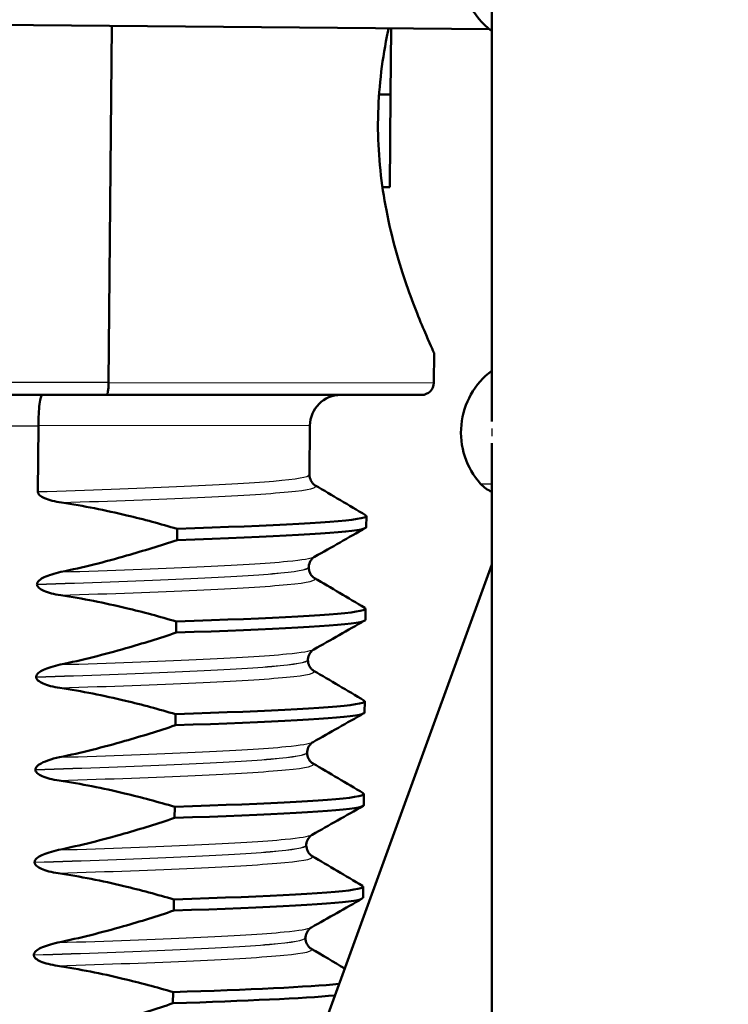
# Model space of a CAD drawing. Header units: millimetres. Extents: x 100 to 2000, y 93 to 2870.
# Tile 26 of 35: x 502 to 514, y 1655 to 1671. Entities that reach past the tile are written whole.
import ezdxf

# ---------------------------------------------------------------- set-up
doc = ezdxf.new("R2010")
doc.units = ezdxf.units.MM
doc.header["$LTSCALE"] = 10
for name, color, linetype, lineweight in [('Dimensions(ISO)', 7, 'Continuous', 25), ('Hatch', 7, 'Continuous', 9), ('Visible Edges(ISO)', 7, 'Continuous', 50), ('Visible Tangent Edges(ISO)', 7, 'Continuous', 25)]:
    doc.layers.add(name, color=color, linetype=linetype, lineweight=lineweight)
doc.styles.add('Text_3.5mm', font='arial.ttf', dxfattribs={"width": 0.9})
doc.dimstyles.new('KS-STANDARD', dxfattribs={"dimscale": 10, "dimtxt": 3.5, "dimasz": 2.5, "dimexe": 3.175, "dimexo": 0, "dimgap": 0.8, "dimtad": 1, "dimdec": 1, "dimrnd": 1e-08, "dimtxsty": 'Text_3.5mm', "dimcen": 0.09, "dimdle": 10, "dimclrd": 7, "dimclre": 7, "dimclrt": 7, "dimadec": 0, "dimazin": 2, "dimtfac": 0.714286, "dimtdec": 4, "dimtmove": 0, "dimatfit": 3, "dimfxl": 0, "dimtolj": 1, "dimlwd": 25, "dimlwe": 25, "dimarcsym": 0})

# ---------------------------------------------------------------- blocks, each defined once
blk = doc.blocks.new('*D11')
at = {"layer": 'Defpoints', "color": 0, "linetype": 'Continuous'}
for p in [(651.532, 2056.518), (400.132, 1764.236), (651.532, 1555.966)]:
    blk.add_point(p, dxfattribs=at)
at = {"layer": 'Dimensions(ISO)', "color": 7, "linetype": 'Continuous', "lineweight": 25}
for p, q in [((400.132, 1764.236), (400.132, 2088.268)), ((651.532, 1555.966), (651.532, 2088.268)), ((425.132, 2056.518), (626.532, 2056.518))]:
    blk.add_line(p, q, dxfattribs=at)
at = {"layer": 'Dimensions(ISO)', "color": 7, "linetype": 'Continuous'}
for points in [[(425.132, 2060.685), (425.132, 2052.351), (400.132, 2056.518)], [(626.532, 2060.685), (626.532, 2052.351), (651.532, 2056.518)]]:
    blk.add_solid(points, dxfattribs=at)
at = {"layer": 'Dimensions(ISO)', "color": 7, "linetype": 'Continuous', "lineweight": 25, "insert": (493.805, 2082.388), "char_height": 35, "attachment_point": 4, "style": 'Text_3.5mm'}
blk.add_mtext('\\A1;251', dxfattribs=at)

msp = doc.modelspace()

# ---------------------------------------------------------------- hatches: boundary and pattern name
at = {"layer": 'Hatch'}
h = msp.add_hatch(dxfattribs=at)
h.set_pattern_fill('ANSI31', color=256, scale=254, angle=90, style=0)
h.set_pattern_definition([(135, (0, 0), (-22.45064, -22.45064), [])])
edge = h.paths.add_edge_path()
edge.add_line((591.532, 1548.044), (606.861, 1548.044))
edge.add_line((606.861, 1548.044), (606.725, 1549.986))
edge.add_ellipse((606.427, 1548.824), major_axis=(1.199, -0.042), ratio=1, start_angle=77.607, end_angle=90)
edge.add_line((606.469, 1550.023), (594.511, 1550.441))
edge.add_ellipse((594.514, 1550.541), major_axis=(-0.0999, 0.0035), ratio=1, start_angle=0, end_angle=90, ccw=False)
edge.add_line((594.414, 1550.544), (594.428, 1550.944))
edge.add_ellipse((594.528, 1550.94), major_axis=(0.0035, 0.0999), ratio=1, start_angle=2, end_angle=90, ccw=False)
edge.add_line((594.528, 1551.04), (606.652, 1551.04))
edge.add_line((606.652, 1551.04), (606.581, 1552.048))
edge.add_ellipse((605.584, 1551.978), major_axis=(-0.07, 0.998), ratio=1, start_angle=270, end_angle=341)
edge.add_line((605.843, 1552.944), (595.797, 1555.636))
edge.add_ellipse((596.056, 1556.602), major_axis=(-0.966, 0.259), ratio=1, start_angle=54.5, end_angle=90, ccw=False)
edge.add_line((595.284, 1555.966), (593.62, 1557.984))
edge.add_ellipse((594.392, 1558.621), major_axis=(-0.636, 0.772), ratio=1, start_angle=54.5, end_angle=90, ccw=False)
edge.add_line((593.394, 1558.551), (593.248, 1560.647))
edge.add_ellipse((589.756, 1560.403), major_axis=(-0.244, 3.491), ratio=1, start_angle=270, end_angle=353)
edge.add_line((589.939, 1563.898), (565.465, 1565.181))
edge.add_spline(control_points=[(565.465, 1565.181), (563.832, 1565.267), (562.225, 1565.618), (559.188, 1566.826), (557.778, 1567.675), (555.045, 1569.999), (553.818, 1571.542), (552.026, 1575.013), (551.477, 1576.907), (551.307, 1578.853)], knot_values=[-2.152597, -2.152597, -2.152597, -2.152597, -1.662265, -1.662265, -1.171933, -1.171933, -0.585967, -0.585967, 0, 0, 0, 0], degree=3, periodic=0)
edge.add_line((551.307, 1578.853), (536.092, 1752.761))
edge.add_ellipse((534.598, 1752.63), major_axis=(-0.131, 1.494), ratio=1, start_angle=270, end_angle=354.5)
edge.add_line((534.611, 1754.13), (526.127, 1754.204))
edge.add_line((526.127, 1754.204), (517.173, 1754.282))
edge.add_line((517.173, 1754.282), (517.117, 1747.782))
edge.add_line((517.117, 1747.782), (518.831, 1747.767))
edge.add_ellipse((518.822, 1746.767), major_axis=(1, -0.009), ratio=1, start_angle=10, end_angle=90, ccw=False)
edge.add_line((519.809, 1746.933), (520.02, 1745.67))
edge.add_ellipse((520.513, 1745.753), major_axis=(0.083, -0.493), ratio=1, start_angle=270, end_angle=350)
edge.add_line((520.509, 1745.253), (526.646, 1745.199))
edge.add_ellipse((526.607, 1740.699), major_axis=(4.5, -0.039), ratio=1, start_angle=5.5, end_angle=90, ccw=False)
edge.add_line((531.09, 1741.091), (545.669, 1574.446))
edge.add_spline(control_points=[(545.669, 1574.446), (545.859, 1572.275), (546.403, 1570.15), (548.154, 1566.159), (549.35, 1564.319), (552.574, 1560.786), (554.688, 1559.223), (559.397, 1556.996), (561.946, 1556.353), (564.547, 1556.217)], knot_values=[-2.870129, -2.870129, -2.870129, -2.870129, -2.216354, -2.216354, -1.562578, -1.562578, -0.781289, -0.781289, 0, 0, 0, 0], degree=3, periodic=0)
edge.add_line((564.547, 1556.217), (579.047, 1555.457))
edge.add_ellipse((578.524, 1545.471), major_axis=(9.986, -0.523), ratio=1, start_angle=37.8602, end_angle=90, ccw=False)
edge.add_ellipse((594.935, 1556.902), major_axis=(5.716, -8.205), ratio=1, start_angle=270, end_angle=302.2923)
edge.add_ellipse((591.532, 1547.544), major_axis=(0.143, 0.479), ratio=1, start_angle=16.5598, end_angle=90, ccw=False)
edge = h.paths.add_edge_path()
edge.add_line((477.128, 1754.632), (468.644, 1754.706))
edge.add_ellipse((468.671, 1757.706), major_axis=(-3, 0.026), ratio=1, start_angle=5.5, end_angle=90, ccw=False)
edge.add_line((465.682, 1757.444), (465.251, 1762.367))
edge.add_ellipse((463.757, 1762.236), major_axis=(-0.131, 1.494), ratio=1, start_angle=270, end_angle=355)
edge.add_line((463.757, 1763.736), (448.632, 1763.736))
edge.add_line((448.632, 1763.736), (448.632, 1757.736))
edge.add_line((448.632, 1757.736), (450.132, 1757.736))
edge.add_line((450.132, 1757.736), (454.132, 1757.736))
edge.add_ellipse((454.132, 1756.736), major_axis=(1, 0), ratio=1, start_angle=0, end_angle=90, ccw=False)
edge.add_line((455.132, 1756.736), (455.132, 1746.786))
edge.add_line((455.132, 1746.786), (456.961, 1739.96))
edge.add_ellipse((459.858, 1740.736), major_axis=(0.776, -2.898), ratio=1, start_angle=270, end_angle=345)
edge.add_line((459.858, 1737.736), (462.005, 1737.736))
edge.add_ellipse((462.005, 1740.736), major_axis=(3, 0), ratio=1, start_angle=270, end_angle=345.7615)
edge.add_line((464.912, 1739.998), (465.593, 1742.682))
edge.add_ellipse((469.47, 1741.698), major_axis=(0.984, 3.877), ratio=1, start_angle=13.7385, end_angle=90, ccw=False)
edge.add_line((469.505, 1745.698), (482.589, 1745.584))
edge.add_ellipse((482.594, 1746.084), major_axis=(0.5, -0.004), ratio=1, start_angle=270, end_angle=350)
edge.add_line((483.085, 1745.992), (483.319, 1747.251))
edge.add_ellipse((484.302, 1747.069), major_axis=(0.182, 0.983), ratio=1, start_angle=10, end_angle=90, ccw=False)
edge.add_line((484.311, 1748.069), (486.025, 1748.054))
edge.add_line((486.025, 1748.054), (486.082, 1754.553))
edge.add_line((486.082, 1754.553), (477.128, 1754.632))
edge = h.paths.add_edge_path()
edge.add_line((706.565, 1548.044), (711.532, 1548.044))
edge.add_ellipse((711.532, 1547.544), major_axis=(0.5, 0), ratio=1, start_angle=16.5598, end_angle=90, ccw=False)
edge.add_ellipse((708.128, 1556.902), major_axis=(9.215, 3.883), ratio=1, start_angle=270, end_angle=302.2923)
edge.add_ellipse((724.539, 1545.471), major_axis=(5.716, 8.205), ratio=1, start_angle=37.8602, end_angle=90, ccw=False)
edge.add_line((724.016, 1555.457), (906.487, 1565.02))
edge.add_spline(control_points=[(906.487, 1565.02), (908.663, 1565.134), (910.806, 1565.603), (914.856, 1567.213), (916.736, 1568.344), (920.38, 1571.443), (922.015, 1573.502), (924.405, 1578.13), (925.137, 1580.655), (925.364, 1583.249)], knot_values=[-2.870129, -2.870129, -2.870129, -2.870129, -2.216354, -2.216354, -1.562578, -1.562578, -0.781289, -0.781289, 0, 0, 0, 0], degree=3, periodic=0)
edge.add_line((925.364, 1583.249), (936.477, 1710.268))
edge.add_ellipse((1036.096, 1701.552), major_axis=(8.716, 99.619), ratio=1, start_angle=77, end_angle=90, ccw=False)
edge.add_line((940.99, 1732.454), (942.545, 1737.238))
edge.add_ellipse((923.524, 1743.419), major_axis=(6.18, 19.021), ratio=1, start_angle=270, end_angle=273)
edge.add_line((942.842, 1738.242), (945.132, 1746.786))
edge.add_line((945.132, 1746.786), (945.132, 1756.736))
edge.add_ellipse((946.132, 1756.736), major_axis=(0, 1), ratio=1, start_angle=0, end_angle=90, ccw=False)
edge.add_line((946.132, 1757.736), (950.132, 1757.736))
edge.add_line((950.132, 1757.736), (951.632, 1757.736))
edge.add_line((951.632, 1757.736), (951.632, 1763.736))
edge.add_line((951.632, 1763.736), (936.506, 1763.736))
edge.add_ellipse((936.506, 1762.236), major_axis=(-1.5, 0), ratio=1, start_angle=270, end_angle=355)
edge.add_line((935.012, 1762.367), (919.727, 1587.656))
edge.add_spline(control_points=[(919.727, 1587.656), (919.584, 1586.028), (919.176, 1584.434), (917.863, 1581.44), (916.966, 1580.061), (914.548, 1577.411), (912.963, 1576.239), (909.431, 1574.568), (907.519, 1574.086), (905.569, 1573.984)], knot_values=[-2.152597, -2.152597, -2.152597, -2.152597, -1.662265, -1.662265, -1.171933, -1.171933, -0.585967, -0.585967, 0, 0, 0, 0], degree=3, periodic=0)
edge.add_line((905.569, 1573.984), (713.124, 1563.898))
edge.add_ellipse((713.307, 1560.403), major_axis=(-3.495, -0.183), ratio=1, start_angle=270, end_angle=353)
edge.add_line((709.816, 1560.647), (709.669, 1558.551))
edge.add_ellipse((708.671, 1558.621), major_axis=(-0.07, -0.998), ratio=1, start_angle=54.5, end_angle=90, ccw=False)
edge.add_line((709.443, 1557.984), (707.779, 1555.966))
edge.add_ellipse((707.007, 1556.602), major_axis=(-0.636, -0.772), ratio=1, start_angle=54.5, end_angle=90, ccw=False)
edge.add_line((707.266, 1555.636), (697.221, 1552.944))
edge.add_ellipse((697.479, 1551.978), major_axis=(-0.966, -0.259), ratio=1, start_angle=270, end_angle=341)
edge.add_line((696.482, 1552.048), (696.411, 1551.04))
edge.add_line((696.411, 1551.04), (708.535, 1551.04))
edge.add_ellipse((708.535, 1550.94), major_axis=(0.1, 0), ratio=1, start_angle=2, end_angle=90, ccw=False)
edge.add_line((708.635, 1550.944), (708.649, 1550.544))
edge.add_ellipse((708.549, 1550.541), major_axis=(0.0035, -0.0999), ratio=1, start_angle=0, end_angle=90, ccw=False)
edge.add_line((708.553, 1550.441), (696.594, 1550.023))
edge.add_ellipse((696.636, 1548.824), major_axis=(1.162, 0.298), ratio=1, start_angle=77.607, end_angle=90)
edge.add_line((696.338, 1549.986), (696.202, 1548.044))
edge.add_line((696.202, 1548.044), (706.565, 1548.044))

# ---------------------------------------------------------------- linework, layer by layer
at = {"layer": 'Visible Edges(ISO)'}
for p, q in [((509.728, 1671.638), (509.728, 1664.489)), ((509.688, 1670.844), (490.882, 1671.008)), ((503.521, 1665.121), (503.571, 1670.898)), ((508.089, 1669.786), (508.099, 1670.858)), ((507.901, 1669.788), (508.089, 1669.786)), ((508.076, 1668.284), (508.089, 1669.786)), ((507.884, 1669.222), (507.887, 1669.497)), ((507.957, 1668.285), (508.076, 1668.284)), ((508.793, 1665.602), (508.789, 1665.119)), ((503.521, 1665.121), (503.521, 1665.121)), ((500.847, 1664.921), (503.485, 1664.921)), ((508.589, 1664.921), (503.485, 1664.921)), ((502.384, 1664.421), (502.374, 1663.354)), ((502.384, 1664.422), (502.384, 1664.421)), ((506.782, 1664.426), (506.775, 1663.628)), ((509.728, 1664.138), (509.728, 1654.277)), ((507.694, 1662.78), (507.696, 1662.96)), ((504.63, 1662.752), (504.629, 1662.571)), ((509.728, 1662.172), (503.348, 1644.645)), ((506.762, 1662.128), (506.762, 1662.127)), ((502.361, 1661.854), (502.361, 1661.853)), ((507.681, 1661.279), (507.683, 1661.459)), ((504.617, 1661.251), (504.616, 1661.071)), ((506.749, 1660.627), (506.749, 1660.626)), ((502.348, 1660.353), (502.348, 1660.352)), ((507.668, 1659.778), (507.669, 1659.958)), ((504.604, 1659.75), (504.603, 1659.57)), ((506.736, 1659.126), (506.736, 1659.125)), ((502.335, 1658.852), (502.335, 1658.851)), ((507.655, 1658.277), (507.656, 1658.457)), ((504.591, 1658.249), (504.589, 1658.069)), ((506.723, 1657.625), (506.723, 1657.624)), ((502.322, 1657.351), (502.322, 1657.35)), ((507.642, 1656.776), (507.643, 1656.956)), ((504.578, 1656.748), (504.576, 1656.568)), ((506.71, 1656.124), (506.71, 1656.123)), ((502.309, 1655.85), (502.309, 1655.849)), ((504.565, 1655.247), (504.563, 1655.067))]:
    msp.add_line(p, q, dxfattribs=at)
for centre, radius, start, end in [((510.478, 1671.814), 1.25, 126.8699, 233.1301), ((510.478, 1664.314), 1.25, 126.8699, 221.8103), ((508.589, 1665.121), 0.2, 270, 359.5), ((507.282, 1664.421), 0.5, 90, 179.5), ((509.919, 1663.814), 0.5, 221.8103, 247.5445)]:
    msp.add_arc(centre, radius, start, end, dxfattribs=at)
for points, knots in [([(507.887, 1669.497), (507.899, 1669.935), (507.957, 1670.388), (508.048, 1670.822), (508.052, 1670.84), (508.056, 1670.859)], [1.1640323, 1.1640323, 1.1640323, 1.1640323, 1.2942934, 1.2942934, 1.2999834, 1.2999834, 1.2999834, 1.2999834]), ([(508.793, 1665.602), (508.793, 1665.602), (508.746, 1665.7), (508.579, 1666.086), (508.46, 1666.375), (508.233, 1667.034), (508.108, 1667.452), (507.939, 1668.331), (507.889, 1668.784), (507.884, 1669.222)], [0.5751742, 0.5751742, 0.5751742, 0.5751742, 0.7188162, 0.7188162, 0.8624582, 0.8624582, 1.0064033, 1.0064033, 1.1366644, 1.1366644, 1.1366644, 1.1366644]), ([(503.485, 1664.921), (503.485, 1664.921), (503.485, 1664.921), (503.49, 1664.921), (503.495, 1664.927), (503.504, 1664.948), (503.508, 1664.963), (503.514, 1665), (503.517, 1665.022), (503.52, 1665.069), (503.521, 1665.095), (503.521, 1665.121)], [-0.03167383, -0.03167383, -0.03167383, -0.03167383, -0.03152626, -0.03152626, -0.02335987, -0.02335987, -0.01547845, -0.01547845, -0.00771078, -0.00771078, 0, 0, 0, 0]), ([(502.45, 1664.921), (502.45, 1664.921), (502.45, 1664.921), (502.441, 1664.921), (502.432, 1664.907), (502.416, 1664.855), (502.409, 1664.818), (502.397, 1664.725), (502.392, 1664.671), (502.385, 1664.551), (502.384, 1664.487), (502.384, 1664.422)], [-0.00032025, -0.00032025, -0.00032025, -0.00032025, 0, 0, 0.02016604, 0.02016604, 0.03980443, 0.03980443, 0.05928019, 0.05928019, 0.07867133, 0.07867133, 0.07867133, 0.07867133]), ([(506.775, 1663.628), (506.775, 1663.594), (506.784, 1663.56), (506.809, 1663.51), (506.823, 1663.493), (506.848, 1663.468), (506.859, 1663.461), (506.867, 1663.456), (506.868, 1663.456), (506.868, 1663.455)], [0, 0, 0, 0, 0.01563679, 0.01563679, 0.02960477, 0.02960477, 0.04518607, 0.04518607, 0.04675566, 0.04675566, 0.04675566, 0.04675566]), ([(502.374, 1663.354), (502.374, 1663.349), (502.375, 1663.344), (502.377, 1663.335), (502.379, 1663.33), (502.387, 1663.315), (502.394, 1663.306), (502.425, 1663.278), (502.457, 1663.261), (502.555, 1663.218), (502.652, 1663.193), (502.759, 1663.177)], [-0.05473825, -0.05473825, -0.05473825, -0.05473825, -0.05269081, -0.05269081, -0.05054514, -0.05054514, -0.04561181, -0.04561181, -0.03251755, -0.03251755, 0, 0, 0, 0]), ([(502.759, 1663.177), (503.115, 1663.124), (503.468, 1663.053), (504.091, 1662.904), (504.362, 1662.831), (504.63, 1662.752)], [-0.1920259, -0.1920259, -0.1920259, -0.1920259, -0.0840256, -0.0840256, 0, 0, 0, 0]), ([(504.63, 1662.752), (506.206, 1662.804), (507.314, 1662.86), (507.611, 1662.923), (507.689, 1662.94), (507.71, 1662.957), (507.678, 1662.974)], [52.423241, 52.423241, 52.423241, 52.423241, 53.249787, 53.249787, 53.249787, 53.467266, 53.467266, 53.467266, 53.467266]), ([(504.629, 1662.571), (506.204, 1662.624), (507.312, 1662.68), (507.609, 1662.743), (507.665, 1662.755), (507.692, 1662.767), (507.691, 1662.78)], [52.4232414, 52.4232414, 52.4232414, 52.4232414, 53.2497872, 53.2497872, 53.2497872, 53.4070751, 53.4070751, 53.4070751, 53.4070751]), ([(504.629, 1662.571), (504.359, 1662.481), (504.086, 1662.396), (503.462, 1662.217), (503.107, 1662.127), (502.749, 1662.053)], [-0.1951068, -0.1951068, -0.1951068, -0.1951068, -0.109617, -0.109617, 0, 0, 0, 0]), ([(506.858, 1662.299), (506.851, 1662.295), (506.84, 1662.288), (506.815, 1662.265), (506.803, 1662.251), (506.777, 1662.209), (506.765, 1662.175), (506.763, 1662.136), (506.762, 1662.132), (506.762, 1662.128)], [0, 0, 0, 0, 0.01675146, 0.01675146, 0.02873921, 0.02873921, 0.0449543, 0.0449543, 0.04675997, 0.04675997, 0.04675997, 0.04675997]), ([(506.762, 1662.127), (506.762, 1662.093), (506.771, 1662.059), (506.796, 1662.009), (506.81, 1661.992), (506.835, 1661.967), (506.846, 1661.96), (506.854, 1661.955), (506.855, 1661.955), (506.855, 1661.955)], [0, 0, 0, 0, 0.01563679, 0.01563679, 0.02960477, 0.02960477, 0.04518607, 0.04518607, 0.04675566, 0.04675566, 0.04675566, 0.04675566]), ([(502.749, 1662.053), (502.643, 1662.031), (502.547, 1662.001), (502.45, 1661.954), (502.421, 1661.937), (502.388, 1661.909), (502.379, 1661.899), (502.368, 1661.882), (502.366, 1661.877), (502.363, 1661.868), (502.362, 1661.865), (502.362, 1661.861), (502.361, 1661.859), (502.361, 1661.857), (502.361, 1661.857), (502.361, 1661.856), (502.361, 1661.855), (502.361, 1661.855), (502.361, 1661.854), (502.361, 1661.854)], [-0.03978694, -0.03978694, -0.03978694, -0.03978694, -0.01651478, -0.01651478, -0.0075637, -0.0075637, -0.00358267, -0.00358267, -0.00171374, -0.00171374, -0.00084489, -0.00084489, -0.00042059, -0.00042059, -0.00020999, -0.00020999, -0.00010493, -0.00010493, 0, 0, 0, 0]), ([(502.361, 1661.853), (502.361, 1661.848), (502.362, 1661.843), (502.364, 1661.834), (502.366, 1661.829), (502.374, 1661.815), (502.381, 1661.805), (502.412, 1661.777), (502.444, 1661.76), (502.542, 1661.717), (502.639, 1661.692), (502.746, 1661.676)], [-0.05473825, -0.05473825, -0.05473825, -0.05473825, -0.05269081, -0.05269081, -0.05054514, -0.05054514, -0.04561181, -0.04561181, -0.03251755, -0.03251755, 0, 0, 0, 0]), ([(502.746, 1661.676), (503.102, 1661.623), (503.455, 1661.552), (504.078, 1661.403), (504.349, 1661.33), (504.617, 1661.251)], [-0.1920259, -0.1920259, -0.1920259, -0.1920259, -0.0840256, -0.0840256, 0, 0, 0, 0]), ([(504.617, 1661.251), (506.193, 1661.303), (507.301, 1661.359), (507.597, 1661.422), (507.676, 1661.439), (507.697, 1661.456), (507.665, 1661.474)], [46.140056, 46.140056, 46.140056, 46.140056, 46.966602, 46.966602, 46.966602, 47.184081, 47.184081, 47.184081, 47.184081]), ([(504.616, 1661.071), (506.191, 1661.123), (507.299, 1661.179), (507.596, 1661.242), (507.652, 1661.254), (507.679, 1661.266), (507.678, 1661.279)], [46.1400561, 46.1400561, 46.1400561, 46.1400561, 46.9666019, 46.9666019, 46.9666019, 47.1238898, 47.1238898, 47.1238898, 47.1238898]), ([(504.616, 1661.071), (504.346, 1660.98), (504.073, 1660.895), (503.449, 1660.716), (503.094, 1660.626), (502.736, 1660.552)], [-0.1951068, -0.1951068, -0.1951068, -0.1951068, -0.109617, -0.109617, 0, 0, 0, 0]), ([(506.845, 1660.798), (506.838, 1660.794), (506.827, 1660.787), (506.802, 1660.764), (506.79, 1660.75), (506.764, 1660.708), (506.752, 1660.674), (506.749, 1660.635), (506.749, 1660.631), (506.749, 1660.627)], [0, 0, 0, 0, 0.01675146, 0.01675146, 0.02873921, 0.02873921, 0.0449543, 0.0449543, 0.04675997, 0.04675997, 0.04675997, 0.04675997]), ([(502.736, 1660.552), (502.63, 1660.53), (502.534, 1660.5), (502.437, 1660.453), (502.408, 1660.436), (502.375, 1660.408), (502.366, 1660.398), (502.355, 1660.381), (502.353, 1660.376), (502.35, 1660.367), (502.349, 1660.364), (502.348, 1660.36), (502.348, 1660.358), (502.348, 1660.356), (502.348, 1660.356), (502.348, 1660.355), (502.348, 1660.354), (502.348, 1660.354), (502.348, 1660.353), (502.348, 1660.353)], [-0.03978694, -0.03978694, -0.03978694, -0.03978694, -0.01651478, -0.01651478, -0.0075637, -0.0075637, -0.00358267, -0.00358267, -0.00171374, -0.00171374, -0.00084489, -0.00084489, -0.00042059, -0.00042059, -0.00020999, -0.00020999, -0.00010493, -0.00010493, 0, 0, 0, 0]), ([(506.749, 1660.626), (506.749, 1660.592), (506.758, 1660.558), (506.783, 1660.508), (506.797, 1660.491), (506.822, 1660.466), (506.833, 1660.459), (506.841, 1660.454), (506.841, 1660.454), (506.842, 1660.454)], [0, 0, 0, 0, 0.01563679, 0.01563679, 0.02960477, 0.02960477, 0.04518607, 0.04518607, 0.04675566, 0.04675566, 0.04675566, 0.04675566]), ([(502.348, 1660.352), (502.348, 1660.347), (502.349, 1660.342), (502.351, 1660.333), (502.353, 1660.328), (502.36, 1660.314), (502.368, 1660.304), (502.399, 1660.276), (502.431, 1660.259), (502.529, 1660.216), (502.625, 1660.192), (502.733, 1660.175)], [-0.05473825, -0.05473825, -0.05473825, -0.05473825, -0.05269081, -0.05269081, -0.05054514, -0.05054514, -0.04561181, -0.04561181, -0.03251755, -0.03251755, 0, 0, 0, 0]), ([(502.733, 1660.175), (503.089, 1660.122), (503.442, 1660.051), (504.065, 1659.902), (504.336, 1659.829), (504.604, 1659.75)], [-0.1920259, -0.1920259, -0.1920259, -0.1920259, -0.0840256, -0.0840256, 0, 0, 0, 0]), ([(504.604, 1659.75), (506.18, 1659.802), (507.287, 1659.858), (507.584, 1659.921), (507.662, 1659.938), (507.684, 1659.955), (507.652, 1659.973)], [39.856871, 39.856871, 39.856871, 39.856871, 40.683417, 40.683417, 40.683417, 40.900896, 40.900896, 40.900896, 40.900896]), ([(504.603, 1659.57), (506.178, 1659.622), (507.286, 1659.678), (507.583, 1659.741), (507.639, 1659.753), (507.666, 1659.765), (507.665, 1659.778)], [39.8568708, 39.8568708, 39.8568708, 39.8568708, 40.6834166, 40.6834166, 40.6834166, 40.8407045, 40.8407045, 40.8407045, 40.8407045]), ([(504.603, 1659.57), (504.333, 1659.479), (504.06, 1659.394), (503.435, 1659.215), (503.081, 1659.126), (502.723, 1659.051)], [-0.1951068, -0.1951068, -0.1951068, -0.1951068, -0.109617, -0.109617, 0, 0, 0, 0]), ([(506.832, 1659.297), (506.825, 1659.293), (506.814, 1659.286), (506.789, 1659.263), (506.777, 1659.25), (506.751, 1659.207), (506.739, 1659.173), (506.736, 1659.134), (506.736, 1659.13), (506.736, 1659.126)], [0, 0, 0, 0, 0.01675146, 0.01675146, 0.02873921, 0.02873921, 0.0449543, 0.0449543, 0.04675997, 0.04675997, 0.04675997, 0.04675997]), ([(506.736, 1659.125), (506.736, 1659.091), (506.745, 1659.057), (506.77, 1659.007), (506.784, 1658.99), (506.809, 1658.965), (506.82, 1658.958), (506.828, 1658.953), (506.828, 1658.953), (506.829, 1658.953)], [0, 0, 0, 0, 0.01563679, 0.01563679, 0.02960477, 0.02960477, 0.04518607, 0.04518607, 0.04675566, 0.04675566, 0.04675566, 0.04675566]), ([(502.723, 1659.051), (502.661, 1659.038), (502.597, 1659.022), (502.482, 1658.981), (502.434, 1658.959), (502.383, 1658.925), (502.367, 1658.913), (502.348, 1658.891), (502.343, 1658.882), (502.337, 1658.866), (502.335, 1658.859), (502.335, 1658.852)], [-0.03714578, -0.03714578, -0.03714578, -0.03714578, -0.02352479, -0.02352479, -0.01076423, -0.01076423, -0.00516478, -0.00516478, -0.00220521, -0.00220521, 0, 0, 0, 0]), ([(502.335, 1658.851), (502.335, 1658.846), (502.335, 1658.841), (502.338, 1658.832), (502.34, 1658.827), (502.347, 1658.813), (502.355, 1658.804), (502.386, 1658.775), (502.418, 1658.758), (502.515, 1658.715), (502.612, 1658.691), (502.72, 1658.674)], [-0.05473825, -0.05473825, -0.05473825, -0.05473825, -0.05269081, -0.05269081, -0.05054514, -0.05054514, -0.04561181, -0.04561181, -0.03251755, -0.03251755, 0, 0, 0, 0]), ([(502.72, 1658.674), (503.076, 1658.621), (503.429, 1658.55), (504.052, 1658.402), (504.322, 1658.328), (504.591, 1658.249)], [-0.1920259, -0.1920259, -0.1920259, -0.1920259, -0.0840256, -0.0840256, 0, 0, 0, 0]), ([(504.591, 1658.249), (506.167, 1658.301), (507.274, 1658.357), (507.571, 1658.42), (507.649, 1658.437), (507.671, 1658.454), (507.639, 1658.472)], [33.573686, 33.573686, 33.573686, 33.573686, 34.400231, 34.400231, 34.400231, 34.61771, 34.61771, 34.61771, 34.61771]), ([(504.589, 1658.069), (506.165, 1658.121), (507.273, 1658.177), (507.57, 1658.24), (507.626, 1658.252), (507.653, 1658.264), (507.652, 1658.277)], [33.5736855, 33.5736855, 33.5736855, 33.5736855, 34.4002313, 34.4002313, 34.4002313, 34.5575192, 34.5575192, 34.5575192, 34.5575192]), ([(504.589, 1658.069), (504.32, 1657.978), (504.047, 1657.893), (503.422, 1657.714), (503.067, 1657.625), (502.71, 1657.55)], [-0.1951068, -0.1951068, -0.1951068, -0.1951068, -0.109617, -0.109617, 0, 0, 0, 0]), ([(506.819, 1657.796), (506.812, 1657.792), (506.801, 1657.785), (506.776, 1657.762), (506.764, 1657.749), (506.738, 1657.706), (506.726, 1657.672), (506.723, 1657.633), (506.723, 1657.629), (506.723, 1657.625)], [0, 0, 0, 0, 0.01675146, 0.01675146, 0.02873921, 0.02873921, 0.0449543, 0.0449543, 0.04675997, 0.04675997, 0.04675997, 0.04675997]), ([(502.71, 1657.55), (502.603, 1657.528), (502.507, 1657.498), (502.411, 1657.451), (502.381, 1657.435), (502.349, 1657.406), (502.339, 1657.396), (502.329, 1657.379), (502.326, 1657.374), (502.324, 1657.365), (502.323, 1657.362), (502.322, 1657.358), (502.322, 1657.357), (502.322, 1657.355), (502.322, 1657.354), (502.322, 1657.353), (502.322, 1657.352), (502.322, 1657.352), (502.322, 1657.351), (502.322, 1657.351)], [-0.03978694, -0.03978694, -0.03978694, -0.03978694, -0.01651478, -0.01651478, -0.0075637, -0.0075637, -0.00358267, -0.00358267, -0.00171374, -0.00171374, -0.00084489, -0.00084489, -0.00042059, -0.00042059, -0.00020999, -0.00020999, -0.00010493, -0.00010493, 0, 0, 0, 0]), ([(506.723, 1657.624), (506.723, 1657.59), (506.732, 1657.556), (506.757, 1657.506), (506.771, 1657.489), (506.796, 1657.464), (506.807, 1657.457), (506.815, 1657.453), (506.815, 1657.452), (506.816, 1657.452)], [0, 0, 0, 0, 0.01563679, 0.01563679, 0.02960477, 0.02960477, 0.04518607, 0.04518607, 0.04675566, 0.04675566, 0.04675566, 0.04675566]), ([(502.322, 1657.35), (502.322, 1657.345), (502.322, 1657.341), (502.325, 1657.331), (502.327, 1657.326), (502.334, 1657.312), (502.342, 1657.303), (502.373, 1657.274), (502.405, 1657.257), (502.502, 1657.214), (502.599, 1657.19), (502.706, 1657.173)], [-0.05473825, -0.05473825, -0.05473825, -0.05473825, -0.05269081, -0.05269081, -0.05054514, -0.05054514, -0.04561181, -0.04561181, -0.03251755, -0.03251755, 0, 0, 0, 0]), ([(502.706, 1657.173), (503.063, 1657.12), (503.416, 1657.049), (504.038, 1656.901), (504.309, 1656.827), (504.578, 1656.748)], [-0.1920259, -0.1920259, -0.1920259, -0.1920259, -0.0840256, -0.0840256, 0, 0, 0, 0]), ([(504.578, 1656.748), (506.154, 1656.8), (507.261, 1656.856), (507.558, 1656.919), (507.636, 1656.936), (507.658, 1656.953), (507.626, 1656.971)], [27.2905, 27.2905, 27.2905, 27.2905, 28.117046, 28.117046, 28.117046, 28.334525, 28.334525, 28.334525, 28.334525]), ([(504.576, 1656.568), (506.152, 1656.62), (507.26, 1656.676), (507.557, 1656.739), (507.613, 1656.751), (507.64, 1656.764), (507.639, 1656.776)], [27.2905002, 27.2905002, 27.2905002, 27.2905002, 28.117046, 28.117046, 28.117046, 28.2743339, 28.2743339, 28.2743339, 28.2743339]), ([(504.576, 1656.568), (504.306, 1656.477), (504.034, 1656.392), (503.409, 1656.213), (503.054, 1656.124), (502.697, 1656.049)], [-0.1951068, -0.1951068, -0.1951068, -0.1951068, -0.109617, -0.109617, 0, 0, 0, 0]), ([(506.806, 1656.295), (506.799, 1656.291), (506.788, 1656.284), (506.763, 1656.261), (506.751, 1656.248), (506.725, 1656.205), (506.713, 1656.171), (506.71, 1656.132), (506.71, 1656.128), (506.71, 1656.124)], [0, 0, 0, 0, 0.01675146, 0.01675146, 0.02873921, 0.02873921, 0.0449543, 0.0449543, 0.04675997, 0.04675997, 0.04675997, 0.04675997]), ([(502.697, 1656.049), (502.59, 1656.027), (502.494, 1655.997), (502.398, 1655.95), (502.368, 1655.934), (502.336, 1655.905), (502.326, 1655.895), (502.316, 1655.878), (502.313, 1655.873), (502.311, 1655.864), (502.31, 1655.861), (502.309, 1655.857), (502.309, 1655.856), (502.309, 1655.854), (502.309, 1655.853), (502.309, 1655.852), (502.309, 1655.851), (502.309, 1655.851), (502.309, 1655.85), (502.309, 1655.85)], [-0.03978694, -0.03978694, -0.03978694, -0.03978694, -0.01651479, -0.01651479, -0.0075637, -0.0075637, -0.00358267, -0.00358267, -0.00171374, -0.00171374, -0.00084489, -0.00084489, -0.00042059, -0.00042059, -0.00020999, -0.00020999, -0.00010493, -0.00010493, 0, 0, 0, 0]), ([(506.71, 1656.123), (506.71, 1656.089), (506.719, 1656.055), (506.744, 1656.006), (506.758, 1655.988), (506.783, 1655.964), (506.794, 1655.956), (506.801, 1655.952), (506.802, 1655.951), (506.803, 1655.951)], [0, 0, 0, 0, 0.01563679, 0.01563679, 0.02960477, 0.02960477, 0.04518607, 0.04518607, 0.04675566, 0.04675566, 0.04675566, 0.04675566]), ([(502.309, 1655.849), (502.309, 1655.844), (502.309, 1655.84), (502.312, 1655.83), (502.314, 1655.825), (502.321, 1655.811), (502.329, 1655.802), (502.36, 1655.773), (502.392, 1655.756), (502.489, 1655.714), (502.586, 1655.689), (502.693, 1655.673)], [-0.05473825, -0.05473825, -0.05473825, -0.05473825, -0.05269081, -0.05269081, -0.05054514, -0.05054514, -0.04561181, -0.04561181, -0.03251755, -0.03251755, 0, 0, 0, 0]), ([(502.693, 1655.673), (503.05, 1655.619), (503.403, 1655.548), (504.025, 1655.4), (504.296, 1655.326), (504.565, 1655.247)], [-0.1920259, -0.1920259, -0.1920259, -0.1920259, -0.0840256, -0.0840256, 0, 0, 0, 0]), ([(504.563, 1655.067), (504.293, 1654.976), (504.021, 1654.891), (503.396, 1654.712), (503.041, 1654.623), (502.683, 1654.548)], [-0.1951068, -0.1951068, -0.1951068, -0.1951068, -0.109617, -0.109617, 0, 0, 0, 0])]:
    msp.add_open_spline(points, degree=3, knots=knots, dxfattribs=at)
for points in [[(506.868, 1663.455), (507.14, 1663.295), (507.412, 1663.135), (507.683, 1662.974)], [(507.682, 1662.766), (507.407, 1662.61), (507.133, 1662.454), (506.858, 1662.299)], [(506.855, 1661.955), (507.127, 1661.794), (507.399, 1661.634), (507.67, 1661.473)], [(507.668, 1661.265), (507.394, 1661.109), (507.12, 1660.953), (506.845, 1660.798)], [(506.842, 1660.454), (507.114, 1660.293), (507.385, 1660.133), (507.657, 1659.973)], [(507.655, 1659.764), (507.381, 1659.608), (507.106, 1659.452), (506.832, 1659.297)], [(506.829, 1658.953), (507.101, 1658.792), (507.372, 1658.632), (507.644, 1658.472)], [(507.642, 1658.263), (507.368, 1658.107), (507.093, 1657.952), (506.819, 1657.796)], [(506.816, 1657.452), (507.088, 1657.291), (507.359, 1657.131), (507.631, 1656.971)], [(507.629, 1656.762), (507.355, 1656.606), (507.08, 1656.451), (506.806, 1656.295)], [(506.803, 1655.951), (506.984, 1655.844), (507.165, 1655.737), (507.347, 1655.63)], [(504.565, 1655.247), (505.808, 1655.288), (506.76, 1655.332), (507.252, 1655.379)], [(504.563, 1655.067), (505.752, 1655.106), (506.675, 1655.148), (507.184, 1655.193)]]:
    msp.add_open_spline(points, degree=3, dxfattribs=at)
at = {"layer": 'Visible Tangent Edges(ISO)'}
for p, q in [((503.521, 1665.121), (500.848, 1665.121)), ((503.521, 1665.121), (508.789, 1665.119)), ((500.842, 1664.421), (502.384, 1664.421)), ((506.782, 1664.426), (502.384, 1664.422)), ((509.546, 1663.48), (509.728, 1663.48))]:
    msp.add_line(p, q, dxfattribs=at)
msp.add_ellipse((510.976, 1664.314), major_axis=(0, -1.25), ratio=0.997968, start_param=4.661404, end_param=4.763374, dxfattribs=at)
for points, knots in [([(502.374, 1663.354), (504.021, 1663.408), (505.452, 1663.464), (506.19, 1663.526), (506.574, 1663.558), (506.766, 1663.592), (506.766, 1663.628)], [52.09876, 52.09876, 52.09876, 52.09876, 52.959823, 52.959823, 52.959823, 53.407075, 53.407075, 53.407075, 53.407075]), ([(502.759, 1663.177), (504.396, 1663.231), (505.77, 1663.287), (506.427, 1663.35), (506.779, 1663.383), (506.922, 1663.419), (506.86, 1663.456)], [52.160598, 52.160598, 52.160598, 52.160598, 53.016916, 53.016916, 53.016916, 53.475378, 53.475378, 53.475378, 53.475378]), ([(502.749, 1662.053), (504.386, 1662.107), (505.76, 1662.163), (506.417, 1662.226), (506.664, 1662.249), (506.808, 1662.274), (506.851, 1662.299)], [52.160598, 52.160598, 52.160598, 52.160598, 53.016916, 53.016916, 53.016916, 53.338772, 53.338772, 53.338772, 53.338772]), ([(502.361, 1661.854), (504.008, 1661.908), (505.439, 1661.964), (506.177, 1662.026), (506.56, 1662.059), (506.753, 1662.092), (506.753, 1662.128)], [52.09876, 52.09876, 52.09876, 52.09876, 52.959823, 52.959823, 52.959823, 53.407075, 53.407075, 53.407075, 53.407075]), ([(502.361, 1661.853), (504.008, 1661.907), (505.439, 1661.963), (506.177, 1662.025), (506.56, 1662.058), (506.753, 1662.091), (506.753, 1662.127)], [45.815575, 45.815575, 45.815575, 45.815575, 46.676638, 46.676638, 46.676638, 47.12389, 47.12389, 47.12389, 47.12389]), ([(502.746, 1661.676), (504.383, 1661.73), (505.757, 1661.786), (506.414, 1661.849), (506.766, 1661.882), (506.909, 1661.918), (506.847, 1661.955)], [45.877412, 45.877412, 45.877412, 45.877412, 46.733731, 46.733731, 46.733731, 47.192192, 47.192192, 47.192192, 47.192192]), ([(502.736, 1660.552), (504.373, 1660.606), (505.747, 1660.662), (506.404, 1660.725), (506.651, 1660.748), (506.795, 1660.773), (506.838, 1660.798)], [45.877412, 45.877412, 45.877412, 45.877412, 46.733731, 46.733731, 46.733731, 47.055587, 47.055587, 47.055587, 47.055587]), ([(502.348, 1660.353), (503.995, 1660.407), (505.426, 1660.463), (506.164, 1660.525), (506.547, 1660.558), (506.74, 1660.592), (506.74, 1660.627)], [45.815575, 45.815575, 45.815575, 45.815575, 46.676638, 46.676638, 46.676638, 47.12389, 47.12389, 47.12389, 47.12389]), ([(502.348, 1660.352), (503.995, 1660.406), (505.426, 1660.462), (506.164, 1660.524), (506.547, 1660.557), (506.74, 1660.591), (506.74, 1660.626)], [39.53239, 39.53239, 39.53239, 39.53239, 40.393452, 40.393452, 40.393452, 40.840704, 40.840704, 40.840704, 40.840704]), ([(502.733, 1660.175), (504.37, 1660.229), (505.744, 1660.285), (506.401, 1660.348), (506.753, 1660.381), (506.896, 1660.417), (506.834, 1660.454)], [39.594227, 39.594227, 39.594227, 39.594227, 40.450546, 40.450546, 40.450546, 40.909007, 40.909007, 40.909007, 40.909007]), ([(502.723, 1659.051), (504.36, 1659.105), (505.734, 1659.161), (506.391, 1659.224), (506.638, 1659.247), (506.782, 1659.272), (506.825, 1659.297)], [39.594227, 39.594227, 39.594227, 39.594227, 40.450546, 40.450546, 40.450546, 40.772402, 40.772402, 40.772402, 40.772402]), ([(502.335, 1658.852), (503.982, 1658.906), (505.413, 1658.962), (506.151, 1659.024), (506.534, 1659.057), (506.727, 1659.091), (506.727, 1659.126)], [39.53239, 39.53239, 39.53239, 39.53239, 40.393452, 40.393452, 40.393452, 40.840704, 40.840704, 40.840704, 40.840704]), ([(502.335, 1658.851), (503.982, 1658.905), (505.413, 1658.961), (506.151, 1659.023), (506.534, 1659.056), (506.727, 1659.09), (506.727, 1659.125)], [33.249204, 33.249204, 33.249204, 33.249204, 34.110267, 34.110267, 34.110267, 34.557519, 34.557519, 34.557519, 34.557519]), ([(502.72, 1658.674), (504.357, 1658.728), (505.73, 1658.785), (506.388, 1658.847), (506.74, 1658.88), (506.883, 1658.916), (506.821, 1658.953)], [33.311042, 33.311042, 33.311042, 33.311042, 34.167361, 34.167361, 34.167361, 34.625822, 34.625822, 34.625822, 34.625822]), ([(502.71, 1657.55), (504.347, 1657.604), (505.721, 1657.66), (506.378, 1657.723), (506.625, 1657.746), (506.769, 1657.771), (506.811, 1657.796)], [33.311042, 33.311042, 33.311042, 33.311042, 34.167361, 34.167361, 34.167361, 34.489217, 34.489217, 34.489217, 34.489217]), ([(502.322, 1657.351), (503.969, 1657.405), (505.4, 1657.461), (506.138, 1657.523), (506.521, 1657.556), (506.713, 1657.59), (506.714, 1657.625)], [33.249204, 33.249204, 33.249204, 33.249204, 34.110267, 34.110267, 34.110267, 34.557519, 34.557519, 34.557519, 34.557519]), ([(502.322, 1657.35), (503.969, 1657.404), (505.4, 1657.46), (506.138, 1657.522), (506.521, 1657.555), (506.713, 1657.589), (506.714, 1657.624)], [26.966019, 26.966019, 26.966019, 26.966019, 27.827082, 27.827082, 27.827082, 28.274334, 28.274334, 28.274334, 28.274334]), ([(502.706, 1657.173), (504.343, 1657.227), (505.717, 1657.284), (506.375, 1657.346), (506.726, 1657.379), (506.869, 1657.415), (506.807, 1657.452)], [27.027856, 27.027856, 27.027856, 27.027856, 27.884175, 27.884175, 27.884175, 28.342637, 28.342637, 28.342637, 28.342637]), ([(502.697, 1656.049), (504.334, 1656.103), (505.708, 1656.159), (506.365, 1656.222), (506.612, 1656.245), (506.756, 1656.27), (506.798, 1656.295)], [27.027856, 27.027856, 27.027856, 27.027856, 27.884175, 27.884175, 27.884175, 28.206031, 28.206031, 28.206031, 28.206031]), ([(502.309, 1655.85), (503.956, 1655.904), (505.387, 1655.96), (506.125, 1656.022), (506.508, 1656.055), (506.7, 1656.089), (506.701, 1656.124)], [26.966019, 26.966019, 26.966019, 26.966019, 27.827082, 27.827082, 27.827082, 28.274334, 28.274334, 28.274334, 28.274334]), ([(502.309, 1655.849), (503.956, 1655.903), (505.387, 1655.959), (506.125, 1656.021), (506.508, 1656.054), (506.7, 1656.088), (506.701, 1656.123)], [20.682834, 20.682834, 20.682834, 20.682834, 21.543896, 21.543896, 21.543896, 21.991149, 21.991149, 21.991149, 21.991149]), ([(502.693, 1655.673), (504.33, 1655.726), (505.704, 1655.783), (506.361, 1655.845), (506.713, 1655.879), (506.856, 1655.914), (506.794, 1655.951)], [20.744671, 20.744671, 20.744671, 20.744671, 21.60099, 21.60099, 21.60099, 22.059451, 22.059451, 22.059451, 22.059451])]:
    msp.add_open_spline(points, degree=3, knots=knots, dxfattribs=at)

# ---------------------------------------------------------------- dimensions: what is measured, and where the dimension line sits
at = {"layer": 'Dimensions(ISO)', "color": 7, "linetype": 'Continuous', "lineweight": 25}
dim = msp.add_linear_dim(base=(651.532, 2056.518), p1=(400.132, 1764.236), p2=(651.532, 1555.966), angle=180, dimstyle='KS-STANDARD', override={"dimgap": 0.8, "dimdec": 0, "dimtol": 0, "dimlim": 0, "dimtp": 0, "dimtm": 0, "dimtdec": 0, "dimtofl": 0, "dimatfit": 1}, dxfattribs=at)
dim.commit()
dim.dimension.update_dxf_attribs({"geometry": '*D11', "text_midpoint": (525.832, 2056.518), "dimtype": 160})

doc.saveas('drawing.dxf')
